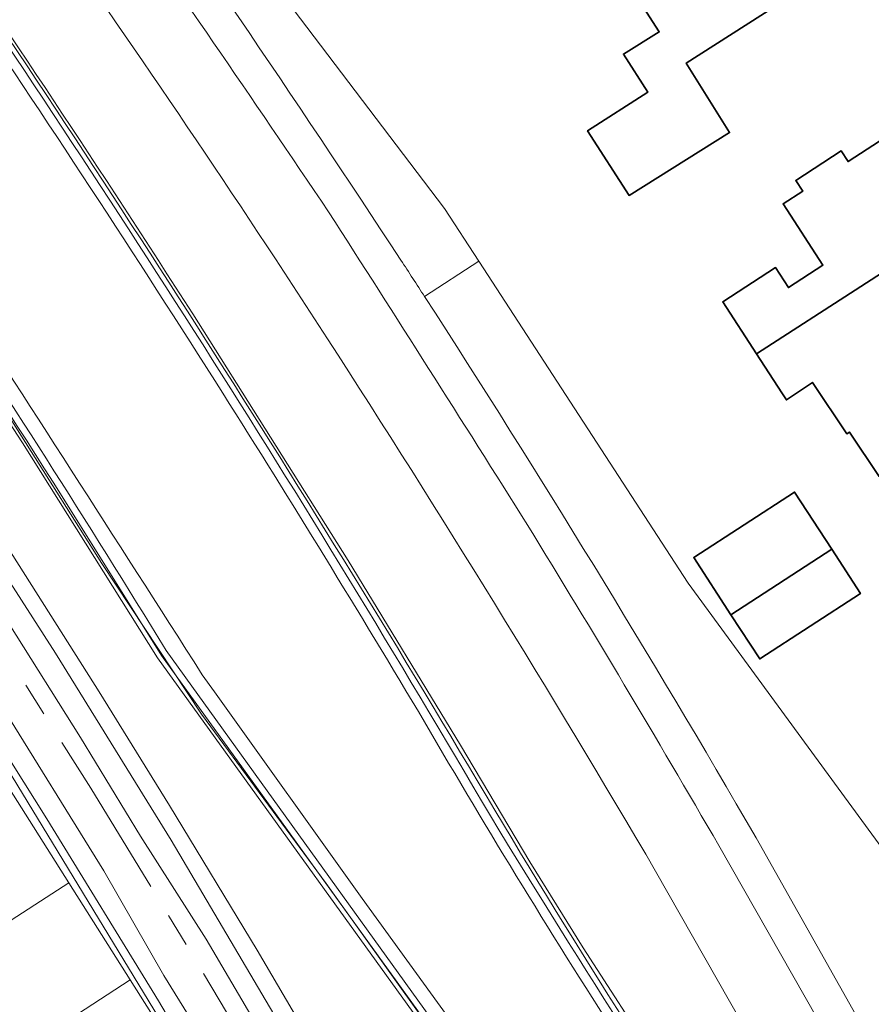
# Model space of a CAD drawing. Header units: metres. Extents: x 154991 to 155595, y 461305 to 461800.
# Tile 76 of 88: x 155436 to 155486, y 461614 to 461672. Entities that reach past the tile are written whole.
import ezdxf

# ---------------------------------------------------------------- set-up
doc = ezdxf.new("R2010")
doc.units = ezdxf.units.M
doc.linetypes.add('AM-AS-SO', pattern=[16, 10, -2, 2, -2])
for name, color, linetype, lineweight in [('B-WE-AM-AS_SPOOR_TREIN-G', 10, 'AM-AS-SO', 18), ('B-WE-GR-BEPLANTING_CULTUUR_BODEMBEDEKKER-GV', 90, 'Continuous', 18), ('B-WE-GR-BEPLANTING_CULTUUR_BOSPLANTSOEN-GV', 90, 'Continuous', 18), ('B-WE-GR-BEPLANTING_CULTUUR_HEESTERS-GV', 90, 'Continuous', 18), ('B-WE-GR-GROENVOORZIENING-GV', 80, 'Continuous', 18), ('B-WE-GW-TALUD_KRUIN-G', 90, 'Continuous', 18), ('B-WE-IE-TERREINAFSCHEIDING_KUNSTMATIG_HEKWERK-G', 20, 'IE-TERREINAFSCHEIDING_KUNSTMATIG-SO', 18), ('B-WE-IE-TERREINAFSCHEIDING_KUNSTMATIG_MUUR-GV', 90, 'Continuous', 18), ('B-WE-KW-KUNSTWERK_GELUIDSWERING_SCHERM-G', 170, 'Continuous', 18), ('B-WE-OG-BEBOUWING-GV', 7, 'Continuous', 35), ('B-WE-OG-TERREIN_BEGROEID-GV', 7, 'Continuous', 18), ('B-WE-OG-TERREIN_ERF-GV', 7, 'Continuous', 18), ('B-WE-VH-VERHARDING_ASFALT-GV', 252, 'Continuous', 18), ('B-WE-VH-VERHARDING_HALFVERHARDING-GV', 252, 'Continuous', 18), ('B-WE-VH-VERHARDING_TEGEL-GV', 252, 'Continuous', 18)]:
    doc.layers.add(name, color=color, linetype=linetype, lineweight=lineweight)
doc.linetypes.add('IE-TERREINAFSCHEIDING_KUNSTMATIG-SO', pattern='A,4,[82,NLCS.SHX,S=0.75,R=90,X=0,Y=0],4,-2', length=10)

msp = doc.modelspace()

# ---------------------------------------------------------------- linework, layer by layer
at = {"layer": 'B-WE-AM-AS_SPOOR_TREIN-G', "flags": 128}
msp.add_lwpolyline([(155584.678, 461369.901), (155573.02, 461390.792), (155559.991, 461413.975), (155544.73, 461441.297), (155529.591, 461468.574), (155516.181, 461492.539), (155500.425, 461520.67), (155487.311, 461544.201), (155472.908, 461569.975), (155459.676, 461593.56), (155452.428, 461606.124), (155446.443, 461616.221), (155440.009, 461626.758), (155432.431, 461638.783), (155427.999, 461645.62), (155419.637, 461658.231), (155411.687, 461669.817), (155404.43, 461680.083), (155396.489, 461691.108), (155386.222, 461704.969), (155375.934, 461718.105), (155367.385, 461728.826), (155358.538, 461739.712), (155349.636, 461750.151), (155339.349, 461762.035), (155326.593, 461776.143), (155315.623, 461787.804), (155306.572, 461797.142)], dxfattribs=at)
at = {"layer": 'B-WE-GR-BEPLANTING_CULTUUR_BODEMBEDEKKER-GV', "flags": 128}
msp.add_lwpolyline([(155459.72, 461655.769), (155462.922, 461657.852), (155460.891, 461660.974), (155432.531, 461698.321), (155425.539, 461706.391), (155425.431, 461706.516), (155425.738, 461706.103), (155425.059, 461705.597)], dxfattribs=at)
at = {"layer": 'B-WE-GR-BEPLANTING_CULTUUR_BODEMBEDEKKER-GV'}
for points in [[(155438.948, 461686.392, -0.00807), (155458.324, 461657.92)], [(155458.324, 461657.92, -0.000867), (155459.72, 461655.769)]]:
    msp.add_lwpolyline(points, format="xyb", dxfattribs=at)
at = {"layer": 'B-WE-GR-BEPLANTING_CULTUUR_BOSPLANTSOEN-GV', "flags": 128}
for points in [[(155310.004, 461797.142), (155316.721, 461790.325), (155331.18, 461774.774), (155346.251, 461758.069), (155362.012, 461739.312), (155371.594, 461727.544), (155380.933, 461715.802), (155389.888, 461704.24), (155397.767, 461693.535), (155407.323, 461680.354), (155416.423, 461667.278), (155424.151, 461655.873), (155431.888, 461644.11), (155437.93, 461634.717), (155444.752, 461623.7), (155458.757, 461599.989), (155465.244, 461588.858), (155485.954, 461551.613), (155491.943, 461541.451), (155501.223, 461525.092), (155533.5, 461467.521), (155535.047, 461461.22), (155535.05, 461461.136)], [(155520.343, 461577.511), (155520.272, 461577.461), (155515.748, 461583.874), (155515.816, 461583.922), (155508.211, 461594.692), (155494.379, 461612.753), (155475.274, 461638.864), (155462.922, 461657.852), (155459.72, 461655.769)], [(155522.329, 461503.867), (155524.06, 461505.423), (155522.343, 461508.984), (155466.958, 461601.741), (155464.937, 461605.165), (155462.705, 461608.442), (155443.958, 461634.441), (155437.588, 461644.605)], [(155479.293, 461623.819), (155490.28, 461604.327), (155490.323, 461604.351), (155509.368, 461570.922)]]:
    msp.add_lwpolyline(points, dxfattribs=at)
at = {"layer": 'B-WE-GR-BEPLANTING_CULTUUR_BOSPLANTSOEN-GV'}
for points in [[(155437.588, 461644.605, 0.009744), (155419.962, 461671.307)], [(155459.72, 461655.769, -0.012255), (155479.293, 461623.819)]]:
    msp.add_lwpolyline(points, format="xyb", dxfattribs=at)
at = {"layer": 'B-WE-GR-BEPLANTING_CULTUUR_HEESTERS-GV'}
for points in [[(155428.675, 461680.056, -0.018351), (155463.603, 461625.127)], [(155463.87, 461625.453, 0.016702), (155428.846, 461680.337)], [(155420.193, 461671.466, -0.00974), (155437.825, 461644.754)], [(155444.474, 461634.883, 0.007762), (155430.137, 461657.404)], [(155480.752, 461598.994, -0.014283), (155463.87, 461625.453)], [(155463.603, 461625.127, 0.011403), (155480.463, 461598.831)]]:
    msp.add_lwpolyline(points, format="xyb", dxfattribs=at)
at = {"layer": 'B-WE-GR-BEPLANTING_CULTUUR_HEESTERS-GV', "flags": 128}
for points in [[(155437.825, 461644.754), (155444.19, 461634.597), (155462.934, 461608.603), (155465.174, 461605.315), (155467.199, 461601.884), (155522.59, 461509.117), (155522.956, 461509.309), (155488.558, 461566.818), (155465.463, 461605.538)], [(155463.774, 461608.068), (155444.474, 461634.883)]]:
    msp.add_lwpolyline(points, dxfattribs=at)
at = {"layer": 'B-WE-GR-GROENVOORZIENING-GV', "flags": 128}
for points in [[(155302.316, 461797.142), (155310.817, 461788.52), (155326.691, 461771.544), (155337.878, 461759.32), (155348.918, 461746.553), (155360.052, 461733.283), (155372.897, 461717.393), (155381.154, 461706.742), (155389.485, 461695.815), (155396.365, 461686.397), (155400.546, 461680.397), (155405.577, 461673.179), (155407.95, 461669.774), (155414.644, 461660.022), (155422.056, 461648.983), (155429.149, 461638.099), (155437.428, 461624.959), (155444.011, 461614.21), (155452.216, 461600.299), (155468.459, 461571.771), (155508.291, 461500.472)], [(155508.291, 461500.472), (155468.459, 461571.771), (155452.216, 461600.299), (155444.011, 461614.21), (155437.428, 461624.959), (155429.149, 461638.099), (155422.056, 461648.983), (155414.644, 461660.022), (155407.95, 461669.774), (155405.577, 461673.179), (155400.546, 461680.397), (155396.365, 461686.397), (155389.485, 461695.815), (155381.154, 461706.742), (155372.897, 461717.393), (155360.052, 461733.283), (155348.918, 461746.553), (155337.878, 461759.32), (155326.691, 461771.544), (155310.817, 461788.52), (155302.316, 461797.142)], [(155485.954, 461551.613), (155465.244, 461588.858), (155458.757, 461599.989), (155444.752, 461623.7), (155437.93, 461634.717), (155431.888, 461644.11), (155424.151, 461655.873), (155416.423, 461667.278), (155407.323, 461680.354), (155397.767, 461693.535), (155389.888, 461704.24), (155380.933, 461715.802), (155371.594, 461727.544), (155362.012, 461739.312), (155346.251, 461758.069), (155331.18, 461774.774), (155316.721, 461790.325), (155310.004, 461797.142)], [(155435.178, 461636.484), (155439.403, 461629.742), (155442.955, 461623.918), (155446.822, 461617.85), (155451.366, 461610.11), (155455.012, 461603.803), (155457.463, 461599.576), (155460.119, 461595.047), (155462.712, 461590.687), (155464.745, 461587.087), (155466.936, 461583.441), (155467.171, 461582.32), (155470.02, 461577.631), (155473.084, 461572.03), (155477, 461564.947), (155481.092, 461557.601), (155483.453, 461553.509)], [(155482.172, 461550.43), (155478.312, 461557.17), (155474.733, 461563.733), (155471.274, 461570.026), (155466.856, 461577.346), (155461.669, 461586.457), (155456.468, 461595.689), (155450.453, 461605.814), (155444.329, 461615.708), (155440.786, 461621.874), (155434.666, 461631.748)], [(155433.341, 461629.66), (155438.713, 461621.171), (155442.332, 461615.451), (155446.98, 461608.106), (155448.925, 461605.033), (155450.331, 461602.531), (155453.439, 461597), (155450.089, 461594.864), (155459.181, 461579.454), (155469.452, 461562.047), (155467.762, 461561.218), (155467.978, 461560.845), (155467.981, 461560.84), (155468.309, 461561.018), (155470.269, 461557.647), (155471.273, 461556.315), (155479.29, 461544.644)]]:
    msp.add_lwpolyline(points, dxfattribs=at)
msp.add_lwpolyline([(155433.453, 461609.672), (155437.9, 461602.511), (155446.98, 461608.106), (155442.332, 461615.451)], close=True, dxfattribs=at)
at = {"layer": 'B-WE-GW-TALUD_KRUIN-G', "flags": 128}
for points in [[(155462.922, 461657.852), (155460.891, 461660.974), (155432.531, 461698.321), (155425.539, 461706.391), (155425.431, 461706.516)], [(155539.082, 461551.621), (155536.654, 461554.865), (155533.002, 461559.742), (155521.239, 461576.243), (155520.518, 461577.264), (155520.343, 461577.511), (155520.272, 461577.461), (155515.748, 461583.874), (155515.816, 461583.922), (155508.211, 461594.692), (155494.379, 461612.753), (155475.274, 461638.864), (155462.922, 461657.852)]]:
    msp.add_lwpolyline(points, dxfattribs=at)
at = {"layer": 'B-WE-IE-TERREINAFSCHEIDING_KUNSTMATIG_HEKWERK-G', "flags": 128}
for points in [[(155311.297, 461797.142), (155314.965, 461793.378), (155320.177, 461787.999), (155327.046, 461780.724), (155333.789, 461773.371), (155345.421, 461760.419), (155350.328, 461754.664), (155360.003, 461743.222), (155371.061, 461729.742), (155381.959, 461716.074), (155386.563, 461710.112), (155392.644, 461702.163), (155401.343, 461690.367), (155410.404, 461677.667), (155419.454, 461664.635), (155427.827, 461652.238), (155432.782, 461644.619), (155440.515, 461632.452), (155444.653, 461625.739), (155449.844, 461617.203), (155459.963, 461599.926), (155467.375, 461586.818), (155474.675, 461573.888), (155479.617, 461565.044), (155484.567, 461556.225), (155491.921, 461543.066), (155495.458, 461536.729), (155502.6, 461523.953), (155511.142, 461508.603), (155517.727, 461496.912), (155522.134, 461489.127), (155533.97, 461468.374)], [(155434.472, 461628.904), (155445.231, 461611.247), (155455.051, 461594.369), (155458.796, 461587.845), (155469.701, 461568.425), (155477.49, 461554.417), (155487.9, 461535.792), (155498.669, 461516.457)]]:
    msp.add_lwpolyline(points, dxfattribs=at)
at = {"layer": 'B-WE-IE-TERREINAFSCHEIDING_KUNSTMATIG_MUUR-GV'}
for points in [[(155428.846, 461680.337, -0.016702), (155463.87, 461625.453)], [(155446.036, 461654.752, 0.007837), (155429.44, 461679.756)], [(155419.962, 461671.307, -0.009744), (155437.588, 461644.605)], [(155437.825, 461644.754, 0.00974), (155420.193, 461671.466)], [(155463.87, 461625.453, 0.014283), (155480.752, 461598.994)]]:
    msp.add_lwpolyline(points, format="xyb", dxfattribs=at)
at = {"layer": 'B-WE-IE-TERREINAFSCHEIDING_KUNSTMATIG_MUUR-GV', "flags": 128}
for points in [[(155480.752, 461598.994), (155525.749, 461532.657), (155525.922, 461532.769), (155502.408, 461567.451), (155477.769, 461603.873), (155469.077, 461617.333), (155465.93, 461622.411), (155461.846, 461629.293), (155455.214, 461640.199), (155446.036, 461654.752)], [(155437.588, 461644.605), (155443.958, 461634.441), (155462.705, 461608.442), (155464.937, 461605.165), (155466.958, 461601.741), (155522.343, 461508.984), (155524.06, 461505.423), (155525.28, 461501.677), (155526.136, 461497.801), (155526.51, 461493.859), (155527.364, 461485.915), (155527.632, 461485.943), (155526.789, 461493.887), (155526.413, 461497.845), (155525.55, 461501.751), (155524.32, 461505.528), (155522.59, 461509.117), (155467.199, 461601.884), (155465.174, 461605.315), (155462.934, 461608.603), (155444.19, 461634.597), (155437.825, 461644.754)]]:
    msp.add_lwpolyline(points, dxfattribs=at)
at = {"layer": 'B-WE-KW-KUNSTWERK_GELUIDSWERING_SCHERM-G', "flags": 128}
msp.add_lwpolyline([(155527.494, 461485.766), (155526.179, 461497.818), (155525.384, 461502.16), (155524.142, 461505.571), (155522.434, 461509.172), (155465.181, 461605.38), (155453.914, 461621.13), (155446.559, 461631.132), (155440.668, 461640.012), (155431.159, 461655.039), (155422.483, 461668), (155412.749, 461681.966), (155405.627, 461691.953), (155395.744, 461705.157), (155384.594, 461719.645), (155348.86, 461757.285)], dxfattribs=at)
at = {"layer": 'B-WE-OG-BEBOUWING-GV', "flags": 128}
for points in [[(155482.34, 461674.141), (155480.794, 461676.53), (155481.636, 461677.076), (155479.577, 461680.25), (155471.331, 461674.899), (155473.569, 461671.387), (155471.454, 461670.079), (155472.89, 461667.838), (155469.34, 461665.546), (155471.798, 461661.739), (155477.726, 461665.444), (155475.167, 461669.537)], [(155491.622, 461660.334), (155490.066, 461662.742), (155490.69, 461663.143), (155488.947, 461665.825), (155488.324, 461665.42), (155488.022, 461665.886), (155484.722, 461663.74), (155484.316, 461664.364), (155481.633, 461662.619), (155482.04, 461661.995), (155480.885, 461661.244), (155483.235, 461657.63), (155481.196, 461656.304), (155480.431, 461657.48), (155477.323, 461655.458), (155479.318, 461652.385)], [(155491.622, 461660.334), (155479.318, 461652.385), (155480.801, 461650.098), (155481.075, 461649.674), (155482.612, 461650.707), (155484.651, 461647.674), (155484.799, 461647.774), (155486.562, 461645.15), (155489.601, 461647.192), (155487.742, 461649.959), (155488.062, 461650.166), (155489.215, 461650.912), (155489.621, 461650.285), (155492.307, 461652.024), (155491.901, 461652.651), (155495.208, 461654.793), (155494.916, 461655.244), (155495.54, 461655.659), (155493.807, 461658.335), (155493.177, 461657.927)], [(155483.753, 461640.864), (155481.561, 461644.235), (155475.611, 461640.367), (155477.807, 461636.99)], [(155477.807, 461636.99), (155479.5, 461634.386), (155485.449, 461638.255), (155483.753, 461640.864)]]:
    msp.add_lwpolyline(points, close=True, dxfattribs=at)
at = {"layer": 'B-WE-OG-TERREIN_BEGROEID-GV'}
for points in [[(155429.44, 461679.756, -0.007837), (155446.036, 461654.752)], [(155453.99, 461653.273, 0.010061), (155437.185, 461678.147)], [(155473.355, 461621.864, 0.010839), (155453.99, 461653.273)]]:
    msp.add_lwpolyline(points, format="xyb", dxfattribs=at)
at = {"layer": 'B-WE-OG-TERREIN_BEGROEID-GV', "flags": 128}
for points in [[(155446.036, 461654.752), (155455.214, 461640.199), (155461.846, 461629.293), (155465.93, 461622.411), (155469.077, 461617.333), (155477.769, 461603.873), (155502.408, 461567.451), (155525.922, 461532.769), (155526.069, 461532.864), (155510.749, 461555.592), (155511.256, 461555.93)], [(155505.582, 461565.275), (155504.094, 461567.881), (155473.355, 461621.864)]]:
    msp.add_lwpolyline(points, dxfattribs=at)
at = {"layer": 'B-WE-OG-TERREIN_ERF-GV', "flags": 128}
for points in [[(155413.206, 461722.822), (155425.431, 461706.516), (155425.539, 461706.391), (155432.531, 461698.321), (155460.891, 461660.974), (155462.922, 461657.852), (155475.274, 461638.864), (155494.379, 461612.753), (155508.211, 461594.692), (155515.816, 461583.922), (155518.915, 461586.108), (155523.439, 461579.695), (155520.343, 461577.511), (155520.518, 461577.264), (155521.239, 461576.243), (155533.002, 461559.742), (155536.654, 461554.865), (155539.082, 461551.621)], [(155482.34, 461674.141), (155475.167, 461669.537), (155477.726, 461665.444), (155471.798, 461661.739), (155469.34, 461665.546), (155472.89, 461667.838), (155471.454, 461670.079), (155473.569, 461671.387), (155471.331, 461674.899)], [(155486.562, 461645.15), (155484.799, 461647.774), (155484.651, 461647.674), (155482.612, 461650.707), (155481.075, 461649.674), (155480.801, 461650.098), (155479.318, 461652.385), (155477.323, 461655.458), (155480.431, 461657.48), (155481.196, 461656.304), (155483.235, 461657.63), (155480.885, 461661.244), (155482.04, 461661.995), (155481.633, 461662.619), (155484.316, 461664.364), (155484.722, 461663.74), (155488.022, 461665.886)]]:
    msp.add_lwpolyline(points, dxfattribs=at)
for points in [[(155483.753, 461640.864), (155485.449, 461638.255), (155479.5, 461634.386), (155477.807, 461636.99), (155475.611, 461640.367), (155481.561, 461644.235)], [(155429.88, 461615.474), (155438.713, 461621.171), (155433.341, 461629.66), (155424.608, 461624.056)], [(155438.713, 461621.171), (155429.88, 461615.474), (155432.598, 461611.049), (155433.453, 461609.672), (155442.332, 461615.451)]]:
    msp.add_lwpolyline(points, close=True, dxfattribs=at)
at = {"layer": 'B-WE-VH-VERHARDING_ASFALT-GV'}
for points in [[(155454.054, 461660.771, 0.003724), (155440.402, 461680.672)], [(155463.603, 461625.127, 0.018351), (155428.675, 461680.056)], [(155437.185, 461678.147, -0.010061), (155453.99, 461653.273)], [(155431.98, 461674.222, -0.007421), (155447.815, 461650.06)], [(155447.815, 461650.06, 0.007421), (155431.98, 461674.222)], [(155465.809, 461642.268, 0.002442), (155454.054, 461660.771)], [(155430.137, 461657.404, -0.007762), (155444.474, 461634.883)], [(155446.591, 461633.457, 0.002102), (155431.09, 461657.545)], [(155431.09, 461657.545, -0.002102), (155446.591, 461633.457)], [(155453.99, 461653.273, -0.010839), (155473.355, 461621.864)], [(155447.815, 461650.06, -0.006222), (155459.717, 461630.679)], [(155459.717, 461630.679, 0.006222), (155447.815, 461650.06)], [(155477.091, 461623.368, 0.006358), (155465.809, 461642.268)], [(155459.717, 461630.679, 0.012152), (155471.515, 461611.442)], [(155471.515, 461611.442, -0.012152), (155459.717, 461630.679)], [(155480.463, 461598.831, -0.011403), (155463.603, 461625.127)]]:
    msp.add_lwpolyline(points, format="xyb", dxfattribs=at)
at = {"layer": 'B-WE-VH-VERHARDING_ASFALT-GV', "flags": 128}
for points in [[(155444.474, 461634.883), (155463.774, 461608.068)], [(155465.463, 461605.538), (155488.558, 461566.818), (155522.956, 461509.309), (155523.69, 461509.758), (155523.638, 461509.843), (155518.884, 461517.686), (155512.99, 461527.5), (155505.058, 461540.788), (155497.178, 461554.001), (155489.258, 461567.268), (155481.365, 461580.55), (155473.036, 461594.532), (155465.201, 461607.55), (155465.08, 461607.752), (155456.044, 461620.252), (155447.31, 461632.435), (155446.591, 461633.457)], [(155446.591, 461633.457), (155447.31, 461632.435), (155456.044, 461620.252), (155465.08, 461607.752), (155465.201, 461607.55), (155473.036, 461594.532), (155481.365, 461580.55), (155489.258, 461567.268), (155497.178, 461554.001), (155505.058, 461540.788), (155512.99, 461527.5), (155518.884, 461517.686), (155523.638, 461509.843), (155523.69, 461509.758), (155526.184, 461505.764), (155526.356, 461505.471)], [(155508.31, 461568.535), (155477.091, 461623.368)], [(155473.355, 461621.864), (155504.094, 461567.881), (155505.582, 461565.275)]]:
    msp.add_lwpolyline(points, dxfattribs=at)
at = {"layer": 'B-WE-VH-VERHARDING_HALFVERHARDING-GV', "flags": 128}
for points in [[(155483.453, 461553.509), (155481.092, 461557.601), (155477, 461564.947), (155473.084, 461572.03), (155470.02, 461577.631), (155467.171, 461582.32), (155466.936, 461583.441), (155464.745, 461587.087), (155462.712, 461590.687), (155460.119, 461595.047), (155457.463, 461599.576), (155455.012, 461603.803), (155451.366, 461610.11), (155446.822, 461617.85), (155442.955, 461623.918), (155439.403, 461629.742), (155435.178, 461636.484)], [(155434.666, 461631.748), (155440.786, 461621.874), (155444.329, 461615.708), (155450.453, 461605.814), (155456.468, 461595.689), (155461.669, 461586.457), (155466.856, 461577.346), (155471.274, 461570.026), (155474.733, 461563.733), (155478.312, 461557.17), (155482.172, 461550.43)]]:
    msp.add_lwpolyline(points, dxfattribs=at)
at = {"layer": 'B-WE-VH-VERHARDING_TEGEL-GV'}
for points in [[(155458.324, 461657.92, 0.00807), (155438.948, 461686.392)], [(155440.402, 461680.672, -0.003724), (155454.054, 461660.771)], [(155454.054, 461660.771, -0.002442), (155465.809, 461642.268)], [(155459.72, 461655.769, 0.000867), (155458.324, 461657.92)], [(155479.293, 461623.819, 0.012255), (155459.72, 461655.769)], [(155465.809, 461642.268, -0.006358), (155477.091, 461623.368)]]:
    msp.add_lwpolyline(points, format="xyb", dxfattribs=at)
at = {"layer": 'B-WE-VH-VERHARDING_TEGEL-GV', "flags": 128}
for points in [[(155509.368, 461570.922), (155490.323, 461604.351), (155490.28, 461604.327), (155479.293, 461623.819)], [(155477.091, 461623.368), (155508.31, 461568.535)]]:
    msp.add_lwpolyline(points, dxfattribs=at)

doc.saveas('drawing.dxf')
